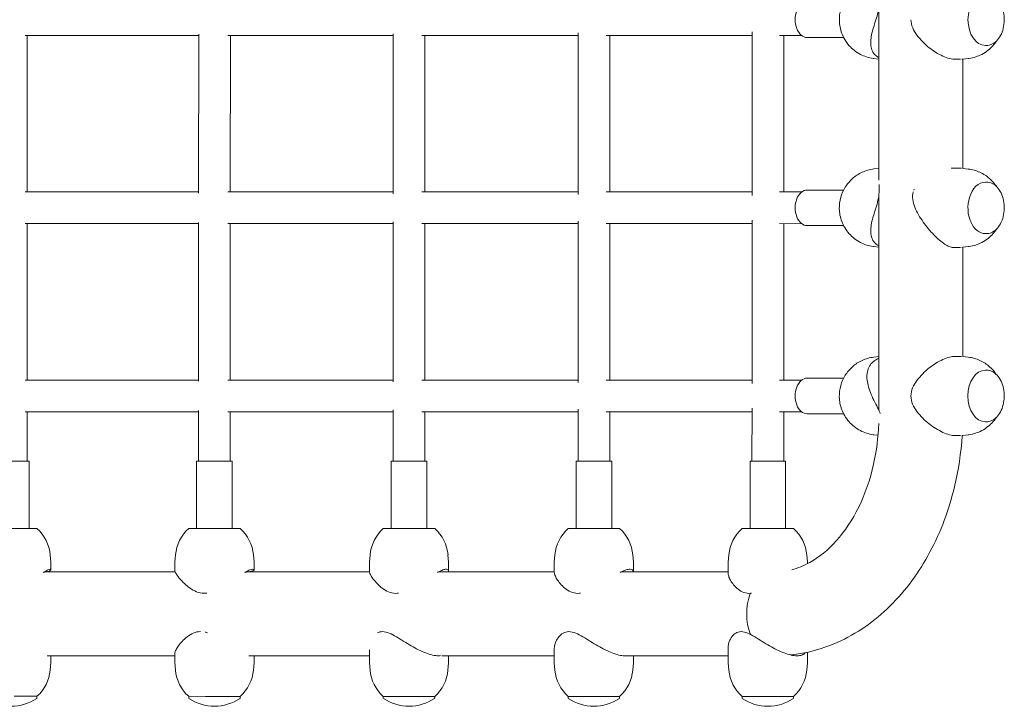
# Model space of a CAD drawing. Header units: metres. Extents: x 5484066 to 5586315, y 5680530 to 5718493.
# Tile 97 of 110: x 5516297.4 to 5516297.898, y 5683358.457 to 5683358.804. Entities that reach past the tile are written whole.
import ezdxf

# ---------------------------------------------------------------- set-up
doc = ezdxf.new("R2010")
doc.units = ezdxf.units.M
doc.layers.add('01-SIM Weglinie-PZT-PTW_06-10-2025$0$A-Plac-Zabaw', color=81, linetype='Continuous')
doc.layers.add('_xref', color=7, linetype='Continuous')

# ---------------------------------------------------------------- blocks, each defined once
blk = doc.blocks.new('01-SIM Weglinie-PZT-PTW_06-10-2025$0$A$C615C02F7')
at = {"lineweight": 0}
for p, q in [((1299.971, 274.186), (1299.971, 265.408)), ((1256.847, 272.715), (1258.586, 272.715)), ((1256.946, 264.815), (1256.946, 272.715)), ((1258.586, 272.715), (1265.611, 272.715)), ((1265.611, 264.754), (1265.611, 272.777)), ((1267.086, 272.715), (1268.321, 272.715)), ((1267.211, 264.815), (1267.211, 272.715)), ((1268.321, 272.715), (1275.441, 272.715)), ((1275.441, 264.724), (1275.441, 272.806)), ((1276.89, 272.715), (1277.648, 272.715)), ((1277.041, 264.815), (1277.041, 272.715)), ((1277.648, 272.715), (1284.777, 272.715)), ((1284.777, 264.687), (1284.777, 272.843)), ((1286.198, 272.715), (1286.515, 272.715)), ((1286.377, 264.815), (1286.377, 272.715)), ((1286.515, 272.715), (1293.563, 272.715)), ((1293.563, 264.638), (1293.563, 272.893)), ((1294.952, 272.715), (1296.071, 272.715)), ((1295.163, 264.815), (1295.163, 272.715)), ((1296.35, 272.615), (1298.19, 272.615)), ((1305.417, 272.215), (1305.351, 272.215)), ((1299.719, 271.555), (1299.971, 271.525)), ((1304.484, 271.555), (1304.209, 271.522)), ((1304.1, 271.515), (1303.842, 271.515)), ((1304.211, 271.522), (1304.211, 266.009)), ((1299.719, 265.976), (1299.971, 266.006)), ((1304.1, 266.015), (1303.731, 266.015)), ((1304.484, 265.976), (1304.209, 266.009)), ((1305.417, 265.315), (1305.351, 265.315)), ((1256.847, 264.815), (1258.586, 264.815)), ((1258.586, 264.815), (1265.611, 264.815)), ((1267.086, 264.815), (1268.321, 264.815)), ((1268.321, 264.815), (1275.441, 264.815)), ((1276.89, 264.815), (1277.648, 264.815)), ((1277.648, 264.815), (1284.777, 264.815)), ((1286.198, 264.815), (1286.515, 264.815)), ((1286.515, 264.815), (1293.563, 264.815)), ((1294.952, 264.815), (1296.071, 264.815)), ((1296.35, 264.915), (1298.19, 264.915)), ((1299.971, 264.686), (1299.971, 253.787)), ((1256.847, 263.215), (1258.586, 263.215)), ((1256.946, 255.315), (1256.946, 263.215)), ((1258.586, 263.215), (1265.611, 263.215)), ((1265.611, 255.254), (1265.611, 263.277)), ((1267.086, 263.215), (1268.321, 263.215)), ((1267.211, 255.315), (1267.211, 263.215)), ((1268.321, 263.215), (1275.441, 263.215)), ((1275.441, 255.224), (1275.441, 263.306)), ((1276.89, 263.215), (1277.648, 263.215)), ((1277.041, 255.315), (1277.041, 263.215)), ((1277.648, 263.215), (1284.777, 263.215)), ((1284.777, 255.187), (1284.777, 263.343)), ((1286.198, 263.215), (1286.515, 263.215)), ((1286.377, 255.315), (1286.377, 263.215)), ((1286.515, 263.215), (1293.563, 263.215)), ((1293.563, 255.138), (1293.563, 263.393)), ((1294.952, 263.215), (1296.071, 263.215)), ((1295.163, 255.315), (1295.163, 263.215)), ((1296.35, 263.115), (1298.19, 263.115)), ((1305.417, 262.715), (1305.351, 262.715)), ((1299.719, 262.055), (1299.971, 262.025)), ((1304.1, 262.015), (1303.731, 262.015)), ((1304.484, 262.055), (1304.209, 262.022)), ((1304.211, 262.022), (1304.211, 256.509)), ((1299.719, 256.476), (1299.971, 256.506)), ((1304.1, 256.515), (1303.842, 256.515)), ((1304.484, 256.476), (1304.209, 256.509)), ((1305.417, 255.815), (1305.351, 255.815)), ((1256.847, 255.315), (1258.586, 255.315)), ((1258.586, 255.315), (1265.611, 255.315)), ((1267.086, 255.315), (1268.321, 255.315)), ((1268.321, 255.315), (1275.441, 255.315)), ((1276.89, 255.315), (1277.648, 255.315)), ((1277.648, 255.315), (1284.777, 255.315)), ((1286.198, 255.315), (1286.515, 255.315)), ((1286.515, 255.315), (1293.563, 255.315)), ((1294.952, 255.315), (1296.071, 255.315)), ((1296.35, 255.415), (1298.19, 255.415)), ((1256.847, 253.715), (1258.586, 253.715)), ((1256.946, 251.215), (1256.946, 253.715)), ((1258.586, 253.715), (1265.611, 253.715)), ((1265.611, 251.215), (1265.611, 253.777)), ((1267.086, 253.715), (1268.321, 253.715)), ((1267.211, 251.215), (1267.211, 253.715)), ((1268.321, 253.715), (1275.441, 253.715)), ((1275.441, 251.215), (1275.441, 253.806)), ((1276.89, 253.715), (1277.648, 253.715)), ((1277.041, 251.215), (1277.041, 253.715)), ((1277.648, 253.715), (1284.777, 253.715)), ((1284.777, 251.215), (1284.777, 253.843)), ((1286.198, 253.715), (1286.515, 253.715)), ((1286.377, 251.215), (1286.377, 253.715)), ((1286.515, 253.715), (1293.563, 253.715)), ((1293.563, 251.215), (1293.563, 253.893)), ((1294.952, 253.715), (1296.071, 253.715)), ((1295.163, 251.215), (1295.163, 253.715)), ((1296.35, 253.615), (1298.19, 253.615)), ((1305.417, 253.215), (1305.351, 253.215)), ((1299.719, 252.555), (1299.928, 252.53)), ((1304.1, 252.515), (1303.842, 252.515)), ((1304.484, 252.555), (1304.209, 252.522)), ((1257.046, 251.215), (1255.246, 251.215)), ((1257.046, 251.215), (1257.046, 251.215)), ((1257.046, 251.215), (1257.046, 247.815)), ((1267.311, 251.215), (1265.511, 251.215)), ((1265.511, 251.215), (1265.511, 247.815)), ((1267.311, 251.215), (1267.311, 251.215)), ((1267.311, 251.215), (1267.311, 247.815)), ((1277.141, 251.215), (1275.341, 251.215)), ((1275.341, 251.215), (1275.341, 247.815)), ((1277.141, 251.215), (1277.141, 251.215)), ((1277.141, 251.215), (1277.141, 247.815)), ((1286.477, 251.215), (1284.677, 251.215)), ((1284.677, 251.215), (1284.677, 247.815)), ((1286.477, 251.215), (1286.477, 251.215)), ((1286.477, 251.215), (1286.477, 247.815)), ((1295.263, 251.215), (1293.463, 251.215)), ((1293.463, 251.215), (1293.463, 247.815)), ((1295.263, 251.215), (1295.263, 251.215)), ((1295.263, 251.215), (1295.263, 247.815)), ((1255.907, 247.815), (1257.446, 247.815)), ((1265.111, 247.815), (1266.073, 247.815)), ((1266.073, 247.815), (1267.711, 247.815)), ((1274.941, 247.815), (1275.807, 247.815)), ((1275.807, 247.815), (1277.541, 247.815)), ((1284.277, 247.815), (1285.049, 247.815)), ((1285.049, 247.815), (1286.877, 247.815)), ((1293.063, 247.815), (1293.743, 247.815)), ((1293.743, 247.815), (1295.663, 247.815)), ((1258.113, 246.492), (1258.146, 246.115)), ((1264.444, 246.492), (1264.411, 246.115)), ((1268.378, 246.492), (1268.411, 246.115)), ((1274.274, 246.492), (1274.241, 246.115)), ((1278.208, 246.492), (1278.241, 246.115)), ((1283.61, 246.492), (1283.577, 246.115)), ((1287.544, 246.492), (1287.577, 246.115)), ((1292.396, 246.492), (1292.363, 246.115)), ((1296.33, 246.492), (1296.363, 246.115)), ((1258.146, 246.115), (1258.146, 245.735)), ((1264.411, 246.115), (1264.411, 245.704)), ((1268.411, 246.115), (1268.411, 245.704)), ((1274.241, 246.115), (1274.241, 245.664)), ((1278.241, 246.115), (1278.241, 245.664)), ((1283.577, 246.115), (1283.577, 245.613)), ((1287.577, 246.115), (1287.577, 245.635)), ((1292.363, 246.115), (1292.363, 245.554)), ((1296.363, 246.115), (1296.363, 246.046)), ((1264.426, 245.635), (1257.829, 245.635)), ((1274.243, 245.635), (1268.004, 245.635)), ((1283.577, 245.635), (1277.735, 245.635)), ((1292.363, 245.635), (1286.963, 245.635)), ((1283.577, 241.045), (1283.577, 241.782)), ((1292.363, 241.045), (1292.363, 241.844)), ((1257.96, 241.395), (1264.411, 241.395)), ((1258.146, 241.045), (1258.146, 241.395)), ((1264.411, 241.045), (1264.411, 241.506)), ((1268.153, 241.395), (1274.241, 241.395)), ((1268.411, 241.045), (1268.411, 241.395)), ((1274.241, 241.045), (1274.241, 241.7)), ((1277.902, 241.395), (1283.577, 241.395)), ((1278.241, 241.045), (1278.241, 241.395)), ((1287.146, 241.395), (1292.363, 241.395)), ((1287.577, 241.045), (1287.577, 241.395)), ((1296.363, 241.045), (1296.363, 241.573)), ((1258.113, 240.669), (1258.146, 241.045)), ((1264.444, 240.669), (1264.411, 241.045)), ((1268.378, 240.669), (1268.411, 241.045)), ((1274.274, 240.669), (1274.241, 241.045)), ((1278.208, 240.669), (1278.241, 241.045)), ((1283.61, 240.669), (1283.577, 241.045)), ((1287.544, 240.669), (1287.577, 241.045)), ((1292.396, 240.669), (1292.363, 241.045)), ((1296.33, 240.669), (1296.363, 241.045)), ((1257.446, 239.345), (1256.293, 239.345)), ((1257.446, 239.256), (1257.446, 239.345)), ((1265.111, 239.256), (1265.111, 239.345)), ((1265.957, 239.345), (1265.111, 239.345)), ((1267.711, 239.345), (1265.957, 239.345)), ((1267.711, 239.256), (1267.711, 239.345)), ((1274.941, 239.256), (1274.941, 239.345)), ((1277.541, 239.345), (1274.941, 239.345)), ((1277.541, 239.256), (1277.541, 239.345)), ((1284.277, 239.256), (1284.277, 239.345)), ((1284.757, 239.345), (1284.277, 239.345)), ((1286.877, 239.345), (1284.757, 239.345)), ((1286.877, 239.256), (1286.877, 239.345)), ((1293.063, 239.256), (1293.063, 239.345)), ((1295.663, 239.345), (1293.063, 239.345)), ((1295.663, 239.256), (1295.663, 239.345))]:
    blk.add_line(p, q, dxfattribs=at)
for centre, radius, start, end in [((1256.121, 246.317), 2, 5, 48.4967), ((1266.436, 246.317), 2, 131.5033, 175), ((1266.386, 246.317), 2, 5, 48.4967), ((1276.266, 246.317), 2, 131.5033, 175), ((1276.216, 246.317), 2, 5, 48.4967), ((1285.603, 246.317), 2, 131.5033, 175), ((1285.552, 246.317), 2, 5, 48.4967), ((1294.388, 246.317), 2, 131.5033, 175), ((1294.337, 246.317), 2, 5, 48.4967), ((1256.121, 240.843), 2, 311.5033, 355), ((1266.436, 240.843), 2, 185, 228.4967), ((1266.386, 240.843), 2, 311.5033, 355), ((1276.266, 240.843), 2, 185, 228.4967), ((1276.216, 240.843), 2, 311.5033, 355), ((1285.603, 240.843), 2, 185, 228.4967), ((1285.552, 240.843), 2, 311.5033, 355), ((1294.388, 240.843), 2, 185, 228.4967), ((1294.337, 240.843), 2, 311.5033, 355), ((1256.146, 241.158), 2.313, 236.0588, 303.9412), ((1257.426, 239.256), 0.02, 303.9412, 360), ((1265.131, 239.256), 0.02, 180, 236.0588), ((1266.411, 241.158), 2.313, 236.0588, 303.9412), ((1267.691, 239.256), 0.02, 303.9412, 360), ((1274.961, 239.256), 0.02, 180, 236.0588), ((1276.241, 241.158), 2.312, 236.0588, 303.9412), ((1277.521, 239.256), 0.02, 303.9412, 360), ((1284.297, 239.256), 0.02, 180, 236.0588), ((1285.577, 241.158), 2.313, 236.0588, 303.9412), ((1286.857, 239.256), 0.02, 303.9412, 360), ((1293.083, 239.256), 0.02, 180, 236.0588), ((1294.363, 241.158), 2.313, 236.0588, 303.9412), ((1295.643, 239.256), 0.02, 303.9412, 360)]:
    blk.add_arc(centre, radius, start, end, dxfattribs=at)
at = {"lineweight": 0, "extrusion": (0, 0, -1)}
for centre, major_axis, start_param, end_param in [((1305.351, 273.515), (0, 1.3), -1.570796, 0), ((1296.35, 273.515), (0, -0.9), 0, 3.141593), ((1305.351, 273.515), (0, -1.3), 0, 1.570796), ((1304.1, 273.515), (0, -2), -0.08057, 0), ((1304.1, 264.015), (0, 2), 0, 0.08057), ((1305.351, 264.015), (0, 1.3), -1.15258, 0), ((1296.35, 264.015), (0, -0.9), 0, 3.141593), ((1305.351, 264.015), (0, -1.3), 0, 1.989013), ((1304.1, 264.015), (0, -2), -0.08057, 0), ((1304.1, 254.515), (0, 2), 0, 0.08057), ((1305.351, 254.515), (0, 1.3), -1.570796, 0), ((1296.35, 254.515), (0, -0.9), 0, 3.141593), ((1305.351, 254.515), (0, -1.3), 0, 1.570796), ((1304.1, 254.515), (0, -2), -0.08057, 0), ((1294.731, 243.515), (0, 2.12), -2.085147, -1.061508), ((1294.731, 243.515), (0, 2.12), -2.085147, -1.061508)]:
    blk.add_ellipse(centre, major_axis=major_axis, ratio=0.677025, start_param=start_param, end_param=end_param, dxfattribs=at)
at = {"lineweight": 0}
for points, knots in [([(1299.719, 275.476), (1299.509, 275.451), (1299.308, 275.392), (1298.939, 275.224), (1298.775, 275.112), (1298.483, 274.855), (1298.365, 274.707), (1298.163, 274.386), (1298.093, 274.214), (1297.989, 273.847), (1297.968, 273.656), (1297.978, 273.254), (1298.015, 273.043), (1298.175, 272.621), (1298.288, 272.411), (1298.615, 272.045), (1298.801, 271.888), (1299.227, 271.667), (1299.448, 271.592), (1299.695, 271.558), (1299.707, 271.556), (1299.719, 271.555)], [0.08057, 0.08057, 0.08057, 0.08057, 0.29888, 0.29888, 0.537729, 0.537729, 0.821544, 0.821544, 1.17545, 1.17545, 1.610101, 1.610101, 2.082262, 2.082262, 2.493576, 2.493576, 2.803506, 2.803506, 3.048324, 3.048324, 3.061023, 3.061023, 3.061023, 3.061023]), ([(1305.417, 274.815), (1305.511, 274.815), (1305.605, 274.793), (1305.783, 274.708), (1305.868, 274.643), (1306.02, 274.479), (1306.087, 274.379), (1306.196, 274.152), (1306.238, 274.026), (1306.293, 273.76), (1306.306, 273.621), (1306.301, 273.344), (1306.283, 273.205), (1306.219, 272.944), (1306.173, 272.821), (1306.056, 272.602), (1305.985, 272.507), (1305.826, 272.354), (1305.738, 272.296), (1305.572, 272.23), (1305.494, 272.215), (1305.417, 272.215)], [0, 0, 0, 0, 0.31433, 0.31433, 0.631684, 0.631684, 0.95258, 0.95258, 1.274464, 1.274464, 1.596342, 1.596342, 1.918163, 1.918163, 2.240057, 2.240057, 2.561892, 2.561892, 2.882407, 2.882407, 3.141593, 3.141593, 3.141593, 3.141593]), ([(1299.971, 271.601), (1299.905, 271.632), (1299.847, 271.67), (1299.731, 271.776), (1299.679, 271.849), (1299.604, 272.011), (1299.58, 272.102), (1299.556, 272.293), (1299.556, 272.393), (1299.575, 272.601), (1299.594, 272.717), (1299.65, 272.957), (1299.686, 273.082), (1299.766, 273.338), (1299.809, 273.468), (1299.887, 273.734), (1299.922, 273.869), (1299.946, 274.009)], [10.113515, 10.113515, 10.113515, 10.113515, 10.428918, 10.428918, 10.832578, 10.832578, 11.236237, 11.236237, 11.639897, 11.639897, 12.071676, 12.071676, 12.503454, 12.503454, 12.935233, 12.935233, 13.367012, 13.367012, 13.367012, 13.367012]), ([(1301.591, 273.515), (1301.591, 273.371), (1301.624, 273.235), (1301.732, 272.975), (1301.806, 272.851), (1301.981, 272.613), (1302.081, 272.499), (1302.292, 272.288), (1302.405, 272.189), (1302.622, 272.018), (1302.735, 271.939), (1302.967, 271.795), (1303.085, 271.731), (1303.319, 271.625), (1303.433, 271.584), (1303.65, 271.529), (1303.751, 271.515), (1303.842, 271.515)], [0, 0, 0, 0, 0.431779, 0.431779, 0.863557, 0.863557, 1.295336, 1.295336, 1.727115, 1.727115, 2.130774, 2.130774, 2.534434, 2.534434, 2.938093, 2.938093, 3.341753, 3.341753, 3.341753, 3.341753]), ([(1305.904, 272.428), (1305.854, 272.353), (1305.797, 272.278), (1305.588, 272.045), (1305.403, 271.888), (1304.977, 271.667), (1304.756, 271.592), (1304.509, 271.558), (1304.496, 271.556), (1304.484, 271.555)], [2.3453709, 2.3453709, 2.3453709, 2.3453709, 2.4935762, 2.4935762, 2.8035064, 2.8035064, 3.0483239, 3.0483239, 3.061023, 3.061023, 3.061023, 3.061023]), ([(1299.719, 265.976), (1299.509, 265.951), (1299.308, 265.892), (1298.939, 265.724), (1298.775, 265.612), (1298.483, 265.355), (1298.365, 265.207), (1298.163, 264.886), (1298.093, 264.714), (1297.989, 264.347), (1297.968, 264.156), (1297.978, 263.754), (1298.015, 263.543), (1298.175, 263.121), (1298.288, 262.911), (1298.615, 262.545), (1298.801, 262.388), (1299.227, 262.167), (1299.448, 262.092), (1299.695, 262.058), (1299.707, 262.056), (1299.719, 262.055)], [0.08057, 0.08057, 0.08057, 0.08057, 0.29888, 0.29888, 0.537729, 0.537729, 0.821544, 0.821544, 1.17545, 1.17545, 1.610101, 1.610101, 2.082262, 2.082262, 2.493576, 2.493576, 2.803506, 2.803506, 3.048324, 3.048324, 3.061023, 3.061023, 3.061023, 3.061023]), ([(1304.484, 265.976), (1304.695, 265.951), (1304.896, 265.892), (1305.265, 265.724), (1305.428, 265.612), (1305.706, 265.367), (1305.817, 265.233), (1305.904, 265.102)], [0.0805697, 0.0805697, 0.0805697, 0.0805697, 0.2988802, 0.2988802, 0.5377294, 0.5377294, 0.7962218, 0.7962218, 0.7962218, 0.7962218]), ([(1299.946, 264.509), (1299.97, 264.648), (1299.981, 264.776), (1299.989, 264.999), (1299.988, 265.096), (1299.988, 265.186)], [0, 0, 0, 0, 0.4317786, 0.4317786, 0.8049502, 0.8049502, 0.8049502, 0.8049502]), ([(1305.417, 265.315), (1305.511, 265.315), (1305.605, 265.293), (1305.783, 265.208), (1305.868, 265.143), (1306.02, 264.979), (1306.087, 264.879), (1306.196, 264.652), (1306.238, 264.526), (1306.293, 264.26), (1306.306, 264.121), (1306.301, 263.844), (1306.283, 263.705), (1306.219, 263.444), (1306.173, 263.321), (1306.056, 263.102), (1305.985, 263.007), (1305.826, 262.854), (1305.738, 262.796), (1305.572, 262.73), (1305.494, 262.715), (1305.417, 262.715)], [0, 0, 0, 0, 0.31433, 0.31433, 0.631684, 0.631684, 0.95258, 0.95258, 1.274464, 1.274464, 1.596342, 1.596342, 1.918163, 1.918163, 2.240057, 2.240057, 2.561892, 2.561892, 2.882407, 2.882407, 3.141593, 3.141593, 3.141593, 3.141593]), ([(1301.708, 264.828), (1301.668, 264.696), (1301.663, 264.565), (1301.696, 264.305), (1301.734, 264.176), (1301.837, 263.917), (1301.902, 263.789), (1302.047, 263.537), (1302.128, 263.414), (1302.288, 263.188), (1302.374, 263.077), (1302.553, 262.86), (1302.648, 262.755), (1302.838, 262.559), (1302.934, 262.469), (1303.119, 262.31), (1303.209, 262.242), (1303.376, 262.133), (1303.455, 262.09), (1303.599, 262.032), (1303.664, 262.017), (1303.724, 262.015), (1303.727, 262.015), (1303.731, 262.015)], [0, 0, 0, 0, 0.431779, 0.431779, 0.863557, 0.863557, 1.295336, 1.295336, 1.727115, 1.727115, 2.130774, 2.130774, 2.534434, 2.534434, 2.938093, 2.938093, 3.341753, 3.341753, 3.745412, 3.745412, 4.149072, 4.149072, 4.173449, 4.173449, 4.173449, 4.173449]), ([(1299.971, 262.101), (1299.905, 262.132), (1299.847, 262.17), (1299.731, 262.276), (1299.679, 262.349), (1299.604, 262.511), (1299.58, 262.602), (1299.556, 262.793), (1299.556, 262.893), (1299.575, 263.101), (1299.594, 263.217), (1299.65, 263.457), (1299.686, 263.582), (1299.766, 263.838), (1299.809, 263.968), (1299.887, 264.234), (1299.922, 264.369), (1299.946, 264.509)], [10.113515, 10.113515, 10.113515, 10.113515, 10.428918, 10.428918, 10.832578, 10.832578, 11.236237, 11.236237, 11.639897, 11.639897, 12.071676, 12.071676, 12.503454, 12.503454, 12.935233, 12.935233, 13.367012, 13.367012, 13.367012, 13.367012]), ([(1305.904, 262.928), (1305.854, 262.853), (1305.797, 262.778), (1305.588, 262.545), (1305.403, 262.388), (1304.977, 262.167), (1304.756, 262.092), (1304.509, 262.058), (1304.496, 262.056), (1304.484, 262.055)], [2.3453709, 2.3453709, 2.3453709, 2.3453709, 2.4935762, 2.4935762, 2.8035064, 2.8035064, 3.0483239, 3.0483239, 3.061023, 3.061023, 3.061023, 3.061023]), ([(1299.719, 256.476), (1299.509, 256.451), (1299.308, 256.392), (1298.939, 256.224), (1298.775, 256.112), (1298.483, 255.855), (1298.365, 255.707), (1298.163, 255.386), (1298.093, 255.214), (1297.989, 254.847), (1297.968, 254.656), (1297.978, 254.254), (1298.015, 254.043), (1298.175, 253.621), (1298.288, 253.411), (1298.615, 253.045), (1298.801, 252.888), (1299.227, 252.667), (1299.448, 252.592), (1299.695, 252.558), (1299.707, 252.556), (1299.719, 252.555)], [0.08057, 0.08057, 0.08057, 0.08057, 0.29888, 0.29888, 0.537729, 0.537729, 0.821544, 0.821544, 1.17545, 1.17545, 1.610101, 1.610101, 2.082262, 2.082262, 2.493576, 2.493576, 2.803506, 2.803506, 3.048324, 3.048324, 3.061023, 3.061023, 3.061023, 3.061023]), ([(1300.043, 253.624), (1300.003, 253.72), (1299.957, 253.817), (1299.847, 254.042), (1299.781, 254.169), (1299.656, 254.426), (1299.597, 254.555), (1299.497, 254.81), (1299.455, 254.936), (1299.398, 255.169), (1299.378, 255.284), (1299.364, 255.512), (1299.37, 255.625), (1299.412, 255.836), (1299.449, 255.936), (1299.552, 256.115), (1299.619, 256.193), (1299.776, 256.324), (1299.868, 256.378), (1299.971, 256.418)], [0.100193, 0.100193, 0.100193, 0.100193, 0.431779, 0.431779, 0.863557, 0.863557, 1.295336, 1.295336, 1.727115, 1.727115, 2.130774, 2.130774, 2.534434, 2.534434, 2.938093, 2.938093, 3.341753, 3.341753, 3.736469, 3.736469, 3.736469, 3.736469]), ([(1303.842, 256.515), (1303.751, 256.515), (1303.65, 256.502), (1303.433, 256.446), (1303.319, 256.405), (1303.085, 256.3), (1302.967, 256.236), (1302.735, 256.092), (1302.622, 256.012), (1302.405, 255.841), (1302.292, 255.743), (1302.081, 255.531), (1301.981, 255.418), (1301.806, 255.18), (1301.732, 255.056), (1301.624, 254.795), (1301.591, 254.659), (1301.591, 254.515)], [10.025259, 10.025259, 10.025259, 10.025259, 10.428918, 10.428918, 10.832578, 10.832578, 11.236237, 11.236237, 11.639897, 11.639897, 12.071676, 12.071676, 12.503454, 12.503454, 12.935233, 12.935233, 13.367012, 13.367012, 13.367012, 13.367012]), ([(1304.484, 256.476), (1304.695, 256.451), (1304.896, 256.392), (1305.265, 256.224), (1305.428, 256.112), (1305.706, 255.867), (1305.817, 255.733), (1305.904, 255.602)], [0.0805697, 0.0805697, 0.0805697, 0.0805697, 0.2988802, 0.2988802, 0.5377294, 0.5377294, 0.7962218, 0.7962218, 0.7962218, 0.7962218]), ([(1305.417, 255.815), (1305.511, 255.815), (1305.605, 255.793), (1305.783, 255.708), (1305.868, 255.643), (1306.02, 255.479), (1306.087, 255.379), (1306.196, 255.152), (1306.238, 255.026), (1306.293, 254.76), (1306.306, 254.621), (1306.301, 254.344), (1306.283, 254.205), (1306.219, 253.944), (1306.173, 253.821), (1306.056, 253.602), (1305.985, 253.507), (1305.826, 253.354), (1305.738, 253.296), (1305.572, 253.23), (1305.494, 253.215), (1305.417, 253.215)], [0, 0, 0, 0, 0.31433, 0.31433, 0.631684, 0.631684, 0.95258, 0.95258, 1.274464, 1.274464, 1.596342, 1.596342, 1.918163, 1.918163, 2.240057, 2.240057, 2.561892, 2.561892, 2.882407, 2.882407, 3.141593, 3.141593, 3.141593, 3.141593]), ([(1301.591, 254.515), (1301.591, 254.371), (1301.624, 254.235), (1301.732, 253.975), (1301.806, 253.851), (1301.981, 253.613), (1302.081, 253.499), (1302.292, 253.288), (1302.405, 253.189), (1302.622, 253.018), (1302.735, 252.939), (1302.967, 252.795), (1303.085, 252.731), (1303.319, 252.625), (1303.433, 252.584), (1303.65, 252.529), (1303.751, 252.515), (1303.842, 252.515)], [0, 0, 0, 0, 0.431779, 0.431779, 0.863557, 0.863557, 1.295336, 1.295336, 1.727115, 1.727115, 2.130774, 2.130774, 2.534434, 2.534434, 2.938093, 2.938093, 3.341753, 3.341753, 3.341753, 3.341753]), ([(1305.904, 253.428), (1305.854, 253.353), (1305.797, 253.278), (1305.588, 253.045), (1305.403, 252.888), (1304.977, 252.667), (1304.756, 252.592), (1304.509, 252.558), (1304.496, 252.556), (1304.484, 252.555)], [2.3453709, 2.3453709, 2.3453709, 2.3453709, 2.4935762, 2.4935762, 2.8035064, 2.8035064, 3.0483239, 3.0483239, 3.061023, 3.061023, 3.061023, 3.061023]), ([(1299.964, 253.122), (1299.94, 252.427), (1299.853, 251.737), (1299.532, 250.298), (1299.274, 249.561), (1298.632, 248.25), (1298.247, 247.677), (1297.402, 246.73), (1296.94, 246.363), (1296.175, 245.94), (1295.871, 245.82), (1295.57, 245.743)], [1.617464, 1.617464, 1.617464, 1.617464, 1.864741, 1.864741, 2.158253, 2.158253, 2.452232, 2.452232, 2.755189, 2.755189, 2.954919, 2.954919, 2.954919, 2.954919]), ([(1304.179, 252.519), (1304.123, 251.643), (1303.994, 250.775), (1303.515, 248.77), (1303.099, 247.656), (1302.01, 245.619), (1301.336, 244.696), (1299.757, 243.137), (1298.85, 242.502), (1297.115, 241.736), (1296.323, 241.521), (1295.517, 241.436)], [1.657091, 1.657091, 1.657091, 1.657091, 1.884956, 1.884956, 2.199115, 2.199115, 2.513274, 2.513274, 2.827433, 2.827433, 3.064714, 3.064714, 3.064714, 3.064714]), ([(1257.78, 245.605), (1257.789, 245.611), (1257.798, 245.616), (1257.881, 245.668), (1257.946, 245.704), (1258.049, 245.753), (1258.087, 245.765), (1258.137, 245.765), (1258.148, 245.753), (1258.144, 245.707), (1258.13, 245.675), (1258.106, 245.635)], [2.485631, 2.485631, 2.485631, 2.485631, 2.534434, 2.534434, 2.938093, 2.938093, 3.341753, 3.341753, 3.745412, 3.745412, 4.109256, 4.109256, 4.109256, 4.109256]), ([(1264.411, 245.704), (1264.411, 245.682), (1264.418, 245.655), (1264.451, 245.576), (1264.483, 245.521), (1264.567, 245.399), (1264.62, 245.332), (1264.74, 245.194), (1264.814, 245.117), (1264.981, 244.961), (1265.075, 244.882), (1265.278, 244.738), (1265.388, 244.673), (1265.625, 244.577), (1265.752, 244.546), (1265.891, 244.546)], [10.54617, 10.54617, 10.54617, 10.54617, 10.832578, 10.832578, 11.236237, 11.236237, 11.639897, 11.639897, 12.071676, 12.071676, 12.503454, 12.503454, 12.935233, 12.935233, 13.367012, 13.367012, 13.367012, 13.367012]), ([(1267.949, 245.605), (1267.96, 245.611), (1267.97, 245.616), (1268.063, 245.668), (1268.136, 245.704), (1268.259, 245.753), (1268.307, 245.765), (1268.377, 245.765), (1268.399, 245.753), (1268.415, 245.707), (1268.411, 245.675), (1268.396, 245.635)], [2.485631, 2.485631, 2.485631, 2.485631, 2.534434, 2.534434, 2.938093, 2.938093, 3.341753, 3.341753, 3.745412, 3.745412, 4.109256, 4.109256, 4.109256, 4.109256]), ([(1277.676, 245.605), (1277.687, 245.611), (1277.698, 245.616), (1277.799, 245.668), (1277.882, 245.704), (1278.023, 245.753), (1278.081, 245.765), (1278.171, 245.765), (1278.204, 245.753), (1278.239, 245.707), (1278.245, 245.675), (1278.239, 245.635)], [2.485631, 2.485631, 2.485631, 2.485631, 2.534434, 2.534434, 2.938093, 2.938093, 3.341753, 3.341753, 3.745412, 3.745412, 4.109256, 4.109256, 4.109256, 4.109256]), ([(1286.899, 245.605), (1286.911, 245.611), (1286.923, 245.616), (1287.033, 245.668), (1287.123, 245.704), (1287.282, 245.753), (1287.35, 245.765), (1287.459, 245.765), (1287.502, 245.753), (1287.557, 245.707), (1287.572, 245.675), (1287.576, 245.635)], [2.485631, 2.485631, 2.485631, 2.485631, 2.534434, 2.534434, 2.938093, 2.938093, 3.341753, 3.341753, 3.745412, 3.745412, 4.109256, 4.109256, 4.109256, 4.109256]), ([(1274.241, 245.664), (1274.241, 245.651), (1274.243, 245.637), (1274.254, 245.576), (1274.276, 245.521), (1274.342, 245.399), (1274.385, 245.332), (1274.489, 245.194), (1274.555, 245.117), (1274.706, 244.961), (1274.793, 244.882), (1274.983, 244.738), (1275.087, 244.673), (1275.314, 244.577), (1275.437, 244.546), (1275.573, 244.546)], [10.701139, 10.701139, 10.701139, 10.701139, 10.832578, 10.832578, 11.236237, 11.236237, 11.639897, 11.639897, 12.071676, 12.071676, 12.503454, 12.503454, 12.935233, 12.935233, 13.367012, 13.367012, 13.367012, 13.367012]), ([(1283.577, 245.613), (1283.577, 245.569), (1283.589, 245.517), (1283.634, 245.399), (1283.668, 245.332), (1283.755, 245.194), (1283.812, 245.117), (1283.947, 244.961), (1284.025, 244.882), (1284.201, 244.738), (1284.299, 244.673), (1284.515, 244.577), (1284.633, 244.546), (1284.764, 244.546)], [10.857717, 10.857717, 10.857717, 10.857717, 11.236237, 11.236237, 11.639897, 11.639897, 12.071676, 12.071676, 12.503454, 12.503454, 12.935233, 12.935233, 13.367012, 13.367012, 13.367012, 13.367012]), ([(1292.363, 245.554), (1292.363, 245.524), (1292.366, 245.493), (1292.387, 245.399), (1292.412, 245.332), (1292.481, 245.194), (1292.529, 245.117), (1292.647, 244.961), (1292.717, 244.882), (1292.878, 244.738), (1292.968, 244.673), (1293.171, 244.577), (1293.283, 244.546), (1293.41, 244.546)], [11.01648, 11.01648, 11.01648, 11.01648, 11.236237, 11.236237, 11.639897, 11.639897, 12.071676, 12.071676, 12.503454, 12.503454, 12.935233, 12.935233, 13.367012, 13.367012, 13.367012, 13.367012]), ([(1265.713, 242.615), (1265.578, 242.615), (1265.456, 242.584), (1265.231, 242.488), (1265.128, 242.423), (1264.941, 242.279), (1264.856, 242.2), (1264.708, 242.044), (1264.644, 241.967), (1264.544, 241.829), (1264.502, 241.762), (1264.44, 241.64), (1264.42, 241.585), (1264.412, 241.527), (1264.411, 241.516), (1264.411, 241.506)], [0, 0, 0, 0, 0.431779, 0.431779, 0.863557, 0.863557, 1.295336, 1.295336, 1.727115, 1.727115, 2.130774, 2.130774, 2.534434, 2.534434, 2.634379, 2.634379, 2.634379, 2.634379]), ([(1277.822, 241.4), (1277.794, 241.397), (1277.764, 241.395), (1277.643, 241.395), (1277.542, 241.408), (1277.323, 241.456), (1277.206, 241.493), (1276.964, 241.585), (1276.84, 241.64), (1276.593, 241.762), (1276.471, 241.829), (1276.229, 241.967), (1276.102, 242.044), (1275.848, 242.2), (1275.722, 242.279), (1275.478, 242.423), (1275.359, 242.488), (1275.128, 242.584), (1275.016, 242.615), (1274.808, 242.615), (1274.721, 242.587), (1274.645, 242.544)], [3.202719, 3.202719, 3.202719, 3.202719, 3.341753, 3.341753, 3.745412, 3.745412, 4.149072, 4.149072, 4.552732, 4.552732, 4.956391, 4.956391, 5.38817, 5.38817, 5.819948, 5.819948, 6.251727, 6.251727, 6.683506, 6.683506, 7.090141, 7.090141, 7.090141, 7.090141]), ([(1284.316, 242.615), (1284.204, 242.615), (1284.108, 242.584), (1283.941, 242.488), (1283.869, 242.423), (1283.748, 242.279), (1283.699, 242.2), (1283.626, 242.044), (1283.601, 241.967), (1283.581, 241.857), (1283.577, 241.819), (1283.577, 241.782)], [0, 0, 0, 0, 0.431779, 0.431779, 0.863557, 0.863557, 1.295336, 1.295336, 1.727115, 1.727115, 1.957659, 1.957659, 1.957659, 1.957659]), ([(1287.138, 241.395), (1287.135, 241.395), (1287.132, 241.395), (1287.044, 241.395), (1286.948, 241.408), (1286.737, 241.456), (1286.623, 241.493), (1286.387, 241.585), (1286.264, 241.64), (1286.02, 241.762), (1285.899, 241.829), (1285.658, 241.967), (1285.531, 242.044), (1285.276, 242.2), (1285.149, 242.279), (1284.9, 242.423), (1284.779, 242.488), (1284.543, 242.584), (1284.428, 242.615), (1284.316, 242.615)], [10.011833, 10.011833, 10.011833, 10.011833, 10.025259, 10.025259, 10.428918, 10.428918, 10.832578, 10.832578, 11.236237, 11.236237, 11.639897, 11.639897, 12.071676, 12.071676, 12.503454, 12.503454, 12.935233, 12.935233, 13.367012, 13.367012, 13.367012, 13.367012]), ([(1296.265, 241.552), (1296.261, 241.548), (1296.257, 241.543), (1296.209, 241.493), (1296.151, 241.456), (1296.012, 241.408), (1295.93, 241.395), (1295.749, 241.395), (1295.647, 241.408), (1295.426, 241.456), (1295.308, 241.493), (1295.065, 241.585), (1294.94, 241.64), (1294.693, 241.762), (1294.57, 241.829), (1294.329, 241.967), (1294.201, 242.044), (1293.948, 242.2), (1293.823, 242.279), (1293.579, 242.423), (1293.46, 242.488), (1293.231, 242.584), (1293.121, 242.615), (1292.908, 242.615), (1292.818, 242.584), (1292.662, 242.488), (1292.597, 242.423), (1292.49, 242.279), (1292.448, 242.2), (1292.388, 242.044), (1292.37, 241.967), (1292.363, 241.878), (1292.363, 241.861), (1292.363, 241.844)], [2.494704, 2.494704, 2.494704, 2.494704, 2.534434, 2.534434, 2.938093, 2.938093, 3.341753, 3.341753, 3.745412, 3.745412, 4.149072, 4.149072, 4.552732, 4.552732, 4.956391, 4.956391, 5.38817, 5.38817, 5.819948, 5.819948, 6.251727, 6.251727, 6.683506, 6.683506, 7.115284, 7.115284, 7.547063, 7.547063, 7.978842, 7.978842, 8.41062, 8.41062, 8.51413, 8.51413, 8.51413, 8.51413])]:
    blk.add_open_spline(points, degree=3, knots=knots, dxfattribs=at)
for points in [[(1303.731, 266.015), (1303.628, 266.015), (1303.522, 266.006), (1303.416, 265.989)], [(1301.755, 264.95), (1301.736, 264.911), (1301.72, 264.87), (1301.708, 264.828)], [(1265.891, 244.546), (1266.017, 244.546), (1266.139, 244.571), (1266.259, 244.611)], [(1275.573, 244.546), (1275.695, 244.546), (1275.816, 244.571), (1275.935, 244.611)], [(1284.764, 244.546), (1284.883, 244.546), (1285.001, 244.571), (1285.118, 244.611)], [(1293.41, 244.546), (1293.52, 244.546), (1293.629, 244.569), (1293.74, 244.606)], [(1266.065, 242.552), (1265.949, 242.591), (1265.832, 242.615), (1265.713, 242.615)]]:
    blk.add_open_spline(points, degree=3, dxfattribs=at)
blk = doc.blocks.new('01-SIM Weglinie-PZT-PTW_06-10-2025')
at = {"layer": '01-SIM Weglinie-PZT-PTW_06-10-2025$0$A-Plac-Zabaw', "xscale": 0.01, "yscale": 0.01, "zscale": 0.01, "rotation": 359.9936787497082}
blk.add_blockref('01-SIM Weglinie-PZT-PTW_06-10-2025$0$A$C615C02F7', (5516284.83416, 5683356.06985), dxfattribs=at)

msp = doc.modelspace()

# ---------------------------------------------------------------- block references
at = {"layer": '_xref'}
msp.add_blockref('01-SIM Weglinie-PZT-PTW_06-10-2025', (0, 0), dxfattribs=at)

doc.saveas('drawing.dxf')
